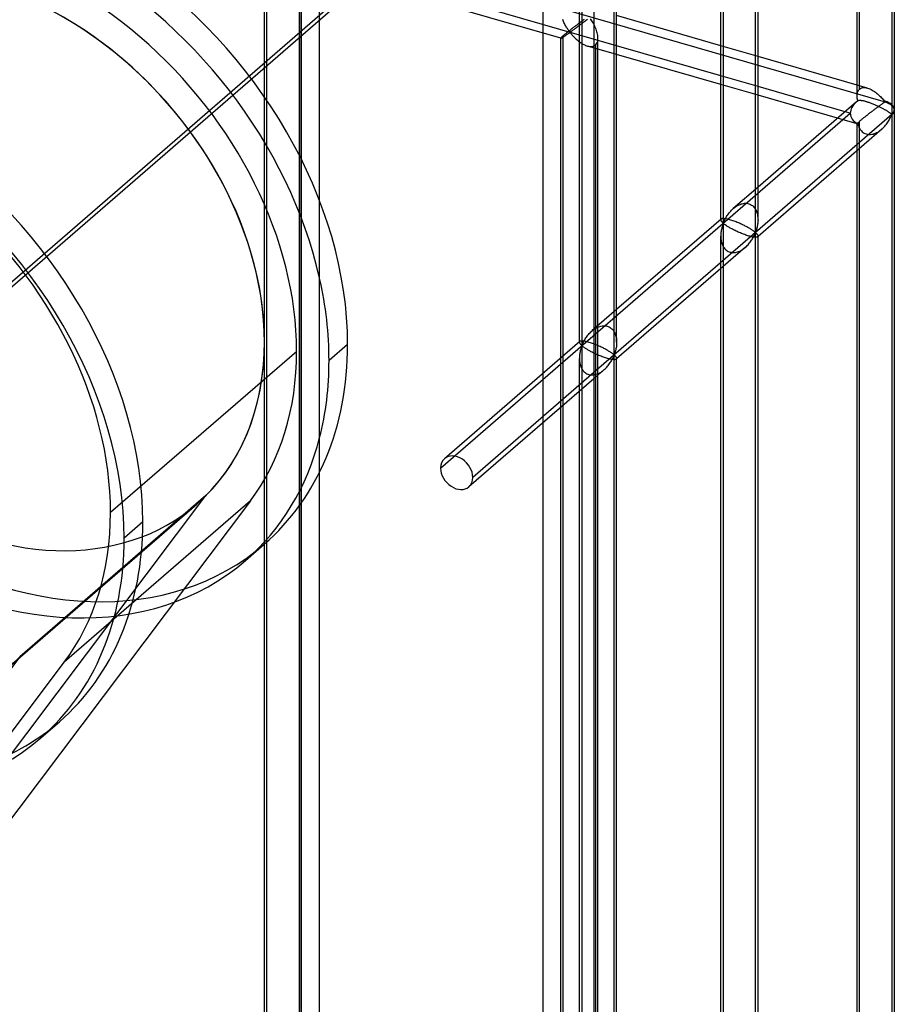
# Model space of a CAD drawing. Header units: millimetres. Extents: x -626 to 636, y -726 to 753.
# Tile 71 of 84: x 519 to 636, y 275 to 407. Entities that reach past the tile are written whole.
import ezdxf

# ---------------------------------------------------------------- set-up
doc = ezdxf.new("R2010")
doc.units = ezdxf.units.MM
doc.layers.add('MAIN-1', color=7, linetype='Continuous')
doc.layers.add('MAIN-2', color=7, linetype='Continuous')

msp = doc.modelspace()

# ---------------------------------------------------------------- linework, layer by layer
at = {"layer": 'MAIN-1'}
for p, q in [((636.15, 395.4), (636.15, 474.9)), ((635.81, 474.28), (635.81, 394.77)), ((631.15, 397.21), (631.15, 469.43)), ((617.51, 378.92), (617.51, 458.43)), ((617.85, 380.57), (617.85, 457.97)), ((612.85, 380.63), (612.85, 453.58)), ((598.54, 362.49), (598.54, 441.99)), ((598.87, 364.14), (598.87, 441.54)), ((395.8, 266.07), (595.8, 439.28)), ((595.8, 439.28), (595.8, -552.32)), ((612.85, 403.94), (598.87, 407.98)), ((612.85, 399.9), (598.87, 403.93)), ((612.85, 398.74), (598.87, 402.77)), ((631.15, 398.66), (617.85, 402.5)), ((629.53, 395.08), (617.85, 398.45)), ((628.53, 394.21), (617.85, 397.29)), ((631.15, 397.1), (631.15, 397.21)), ((631.16, 396.99), (631.15, 397.1)), ((631.17, 396.88), (631.16, 396.99)), ((631.19, 396.77), (631.17, 396.88)), ((631.21, 396.65), (631.19, 396.77)), ((631.23, 396.54), (631.21, 396.65)), ((631.26, 396.55), (631.23, 396.54)), ((631.29, 396.56), (631.26, 396.55)), ((631.32, 396.57), (631.29, 396.56)), ((631.36, 396.58), (631.32, 396.57)), ((631.4, 396.58), (631.36, 396.58)), ((631.45, 396.58), (631.4, 396.58)), ((631.5, 396.58), (631.45, 396.58)), ((631.56, 396.58), (631.5, 396.58)), ((631.62, 396.58), (631.56, 396.58)), ((631.69, 396.57), (631.62, 396.58)), ((631.76, 396.56), (631.69, 396.57)), ((631.83, 396.55), (631.76, 396.56)), ((631.91, 396.54), (631.83, 396.55)), ((631.99, 396.52), (631.91, 396.54)), ((632.08, 396.5), (631.99, 396.52)), ((632.17, 396.48), (632.08, 396.5)), ((632.26, 396.46), (632.17, 396.48)), ((631.06, 396.41), (617.85, 384.96)), ((632.35, 396.43), (632.26, 396.46)), ((632.45, 396.4), (632.35, 396.43)), ((632.55, 396.37), (632.45, 396.4)), ((632.65, 396.34), (632.55, 396.37)), ((632.76, 396.3), (632.65, 396.34)), ((632.86, 396.27), (632.76, 396.3)), ((632.97, 396.23), (632.86, 396.27)), ((633.08, 396.19), (632.97, 396.23)), ((633.19, 396.15), (633.08, 396.19)), ((633.29, 396.11), (633.19, 396.15)), ((633.4, 396.06), (633.29, 396.11)), ((633.51, 396.02), (633.4, 396.06)), ((633.62, 395.97), (633.51, 396.02)), ((633.72, 395.93), (633.62, 395.97)), ((633.82, 395.88), (633.72, 395.93)), ((633.92, 395.84), (633.82, 395.88)), ((634.02, 395.79), (633.92, 395.84)), ((634.12, 395.74), (634.02, 395.79)), ((634.21, 395.7), (634.12, 395.74)), ((634.3, 395.65), (634.21, 395.7)), ((634.39, 395.61), (634.3, 395.65)), ((634.47, 395.57), (634.39, 395.61)), ((634.56, 395.52), (634.47, 395.57)), ((634.64, 395.48), (634.56, 395.52)), ((634.72, 395.44), (634.64, 395.48)), ((634.8, 395.39), (634.72, 395.44)), ((634.87, 395.35), (634.8, 395.39)), ((634.94, 395.31), (634.87, 395.35)), ((635.01, 395.27), (634.94, 395.31)), ((635.08, 395.23), (635.01, 395.27)), ((635.15, 395.19), (635.08, 395.23)), ((635.21, 395.15), (635.15, 395.19)), ((635.27, 395.11), (635.21, 395.15)), ((636.15, 236.26), (636.15, 395.26)), ((635.81, 394.71), (595.8, 360.06)), ((635.32, 395.08), (635.27, 395.11)), ((635.37, 395.04), (635.32, 395.08)), ((635.36, 393.81), (635.45, 393.94)), ((635.43, 395.01), (635.37, 395.04)), ((635.47, 394.97), (635.43, 395.01)), ((635.45, 393.94), (635.52, 394.07)), ((635.52, 394.94), (635.47, 394.97)), ((635.56, 394.91), (635.52, 394.94)), ((635.52, 394.07), (635.59, 394.2)), ((635.6, 394.88), (635.56, 394.91)), ((635.59, 394.2), (635.65, 394.32)), ((635.64, 394.85), (635.6, 394.88)), ((635.68, 394.83), (635.64, 394.85)), ((635.65, 394.32), (635.7, 394.44)), ((635.71, 394.8), (635.68, 394.83)), ((635.7, 394.44), (635.75, 394.55)), ((635.74, 394.78), (635.71, 394.8)), ((635.77, 394.77), (635.74, 394.78)), ((635.75, 394.55), (635.81, 394.65)), ((635.81, 394.77), (635.77, 394.77)), ((635.81, 394.65), (635.81, 235.64)), ((634.47, 392.74), (617.85, 378.34)), ((634.47, 392.74), (634.61, 392.86)), ((634.61, 392.86), (634.73, 392.99)), ((634.73, 392.99), (634.86, 393.12)), ((634.86, 393.12), (634.97, 393.26)), ((634.97, 393.26), (635.08, 393.39)), ((635.08, 393.39), (635.18, 393.53)), ((635.18, 393.53), (635.28, 393.67)), ((635.28, 393.67), (635.36, 393.81)), ((631.15, 238.08), (631.15, 389.86)), ((612.89, 380.67), (598.87, 368.52)), ((612.92, 380.68), (612.89, 380.67)), ((612.95, 380.7), (612.92, 380.68)), ((612.99, 380.71), (612.95, 380.7)), ((613.03, 380.73), (612.99, 380.71)), ((613.09, 380.73), (613.03, 380.73)), ((613.15, 380.74), (613.09, 380.73)), ((613.22, 380.74), (613.15, 380.74)), ((613.3, 380.73), (613.22, 380.74)), ((613.39, 380.72), (613.3, 380.73)), ((613.49, 380.71), (613.39, 380.72)), ((613.59, 380.69), (613.49, 380.71)), ((613.7, 380.67), (613.59, 380.69)), ((613.82, 380.64), (613.7, 380.67)), ((613.95, 380.61), (613.82, 380.64)), ((614.08, 380.58), (613.95, 380.61)), ((614.21, 380.54), (614.08, 380.58)), ((614.35, 380.49), (614.21, 380.54)), ((614.49, 380.45), (614.35, 380.49)), ((614.63, 380.39), (614.49, 380.45)), ((614.78, 380.34), (614.63, 380.39)), ((614.93, 380.29), (614.78, 380.34)), ((615.07, 380.23), (614.93, 380.29)), ((615.22, 380.17), (615.07, 380.23)), ((615.36, 380.11), (615.22, 380.17)), ((615.5, 380.04), (615.36, 380.11)), ((615.64, 379.98), (615.5, 380.04)), ((615.77, 379.92), (615.64, 379.98)), ((615.9, 379.86), (615.77, 379.92)), ((616.02, 379.8), (615.9, 379.86)), ((616.14, 379.74), (616.02, 379.8)), ((616.25, 379.68), (616.14, 379.74)), ((616.36, 379.62), (616.25, 379.68)), ((616.47, 379.56), (616.36, 379.62)), ((616.57, 379.5), (616.47, 379.56)), ((616.67, 379.44), (616.57, 379.5)), ((616.76, 379.39), (616.67, 379.44)), ((616.85, 379.34), (616.76, 379.39)), ((616.93, 379.28), (616.85, 379.34)), ((617.01, 379.24), (616.93, 379.28)), ((617.66, 379.32), (617.63, 379.21)), ((617.7, 379.44), (617.66, 379.32)), ((617.73, 379.57), (617.7, 379.44)), ((617.75, 379.7), (617.73, 379.57)), ((617.78, 379.83), (617.75, 379.7)), ((617.8, 379.97), (617.78, 379.83)), ((617.82, 380.11), (617.8, 379.97)), ((617.83, 380.25), (617.82, 380.11)), ((617.84, 380.4), (617.83, 380.25)), ((617.85, 380.54), (617.84, 380.4)), ((617.08, 379.19), (617.01, 379.24)), ((617.06, 377.95), (617.13, 378.07)), ((617.15, 379.14), (617.08, 379.19)), ((617.13, 378.07), (617.2, 378.19)), ((617.21, 379.1), (617.15, 379.14)), ((617.2, 378.19), (617.26, 378.3)), ((617.27, 379.06), (617.21, 379.1)), ((617.26, 378.3), (617.32, 378.41)), ((617.33, 379.02), (617.27, 379.06)), ((617.32, 378.41), (617.37, 378.52)), ((617.37, 378.98), (617.33, 379.02)), ((617.42, 378.95), (617.37, 378.98)), ((617.37, 378.52), (617.42, 378.62)), ((617.46, 378.92), (617.42, 378.95)), ((617.42, 378.62), (617.46, 378.71)), ((617.51, 378.92), (617.46, 378.92)), ((617.46, 378.71), (617.51, 378.8)), ((617.56, 379.01), (617.51, 378.92)), ((617.51, 378.8), (617.56, 378.8)), ((617.51, 219.79), (617.51, 378.8)), ((617.6, 379.11), (617.56, 379.01)), ((617.56, 378.8), (617.6, 378.77)), ((617.63, 379.21), (617.6, 379.11)), ((617.6, 378.77), (617.63, 378.74)), ((617.63, 378.74), (617.66, 378.71)), ((617.66, 378.71), (617.7, 378.68)), ((617.7, 378.68), (617.73, 378.64)), ((617.73, 378.64), (617.75, 378.61)), ((617.75, 378.61), (617.78, 378.57)), ((617.78, 378.57), (617.8, 378.54)), ((617.8, 378.54), (617.82, 378.5)), ((617.82, 378.5), (617.83, 378.47)), ((617.83, 378.47), (617.84, 378.44)), ((617.84, 378.44), (617.85, 378.41)), ((617.85, 221.44), (617.85, 378.4)), ((616.17, 376.89), (598.87, 361.91)), ((616.18, 376.9), (616.29, 377)), ((616.29, 377), (616.41, 377.12)), ((616.41, 377.12), (616.52, 377.23)), ((616.52, 377.23), (616.62, 377.35)), ((616.62, 377.35), (616.72, 377.47)), ((616.72, 377.47), (616.81, 377.59)), ((616.81, 377.59), (616.9, 377.71)), ((616.9, 377.71), (616.98, 377.83)), ((616.98, 377.83), (617.06, 377.95)), ((612.85, 221.5), (612.85, 374.01)), ((595.95, 363.85), (595.8, 363.91)), ((596.09, 363.8), (595.95, 363.85)), ((596.24, 363.74), (596.09, 363.8)), ((596.38, 363.67), (596.24, 363.74)), ((596.52, 363.61), (596.38, 363.67)), ((596.66, 363.55), (596.52, 363.61)), ((596.79, 363.49), (596.66, 363.55)), ((596.92, 363.43), (596.79, 363.49)), ((598.83, 363.53), (598.8, 363.4)), ((598.84, 363.67), (598.83, 363.53)), ((598.86, 363.82), (598.84, 363.67)), ((598.87, 363.96), (598.86, 363.82)), ((598.87, 364.11), (598.87, 363.96)), ((597.04, 363.37), (596.92, 363.43)), ((597.16, 363.31), (597.04, 363.37)), ((597.28, 363.25), (597.16, 363.31)), ((597.39, 363.19), (597.28, 363.25)), ((597.49, 363.13), (597.39, 363.19)), ((597.6, 363.07), (597.49, 363.13)), ((597.69, 363.01), (597.6, 363.07)), ((597.79, 362.96), (597.69, 363.01)), ((597.87, 362.9), (597.79, 362.96)), ((597.96, 362.85), (597.87, 362.9)), ((598.03, 362.8), (597.96, 362.85)), ((598.11, 362.75), (598.03, 362.8)), ((598.18, 362.71), (598.11, 362.75)), ((598.24, 362.66), (598.18, 362.71)), ((598.3, 362.62), (598.24, 362.66)), ((598.35, 362.58), (598.3, 362.62)), ((598.4, 362.55), (598.35, 362.58)), ((598.39, 362.09), (598.44, 362.19)), ((598.44, 362.52), (598.4, 362.55)), ((598.49, 362.49), (598.44, 362.52)), ((598.44, 362.19), (598.48, 362.28)), ((598.48, 362.28), (598.54, 362.37)), ((598.54, 362.49), (598.49, 362.49)), ((598.58, 362.58), (598.54, 362.49)), ((598.54, 362.37), (598.58, 362.37)), ((598.54, 203.36), (598.54, 362.37)), ((598.62, 362.68), (598.58, 362.58)), ((598.58, 362.37), (598.62, 362.34)), ((598.65, 362.78), (598.62, 362.68)), ((598.62, 362.34), (598.65, 362.31)), ((598.69, 362.89), (598.65, 362.78)), ((598.65, 362.31), (598.69, 362.28)), ((598.72, 363.01), (598.69, 362.89)), ((598.69, 362.28), (598.72, 362.24)), ((598.75, 363.13), (598.72, 363.01)), ((598.72, 362.24), (598.75, 362.21)), ((598.78, 363.26), (598.75, 363.13)), ((598.75, 362.21), (598.78, 362.17)), ((598.8, 363.4), (598.78, 363.26)), ((598.78, 362.17), (598.8, 362.14)), ((598.8, 362.14), (598.83, 362.1)), ((598.83, 362.1), (598.84, 362.07)), ((597.43, 360.68), (597.54, 360.8)), ((597.54, 360.8), (597.65, 360.92)), ((597.65, 360.92), (597.74, 361.04)), ((597.74, 361.04), (597.84, 361.16)), ((597.84, 361.16), (597.93, 361.28)), ((597.93, 361.28), (598.01, 361.4)), ((598.01, 361.4), (598.08, 361.52)), ((598.08, 361.52), (598.16, 361.64)), ((598.16, 361.64), (598.22, 361.76)), ((598.22, 361.76), (598.29, 361.87)), ((598.29, 361.87), (598.34, 361.98)), ((598.34, 361.98), (598.39, 362.09)), ((598.84, 362.07), (598.86, 362.04)), ((598.86, 362.04), (598.87, 362.01)), ((598.87, 362.01), (598.87, 361.97)), ((598.87, 205), (598.87, 361.97)), ((597.19, 360.46), (595.8, 359.25)), ((597.2, 360.47), (597.32, 360.57)), ((597.32, 360.57), (597.43, 360.68))]:
    msp.add_line(p, q, dxfattribs=at)
for start, end in [(359.9973, 1.6212), (358.1267, 359.9973)]:
    msp.add_arc((633.65, 395.33), 2.5, start, end, dxfattribs=at)
for centre, major_axis, ratio, start_param, end_param in [((633.65, 395.33), (-3.38, -0.74), 0.615841, -0.920333, -0.848876), ((633.65, 395.4), (-2.5, 0), 0.5, 2.617994, 3.141499), ((633.65, 395.33), (2.5, 0), 0.5, -0.523599, -0.000094), ((633.65, 395.27), (2.5, 0), 0.5, -0.523599, -0.017746), ((633.65, 395.33), (1.64, -1.89), 0.75, 0.713724, 0.74201), ((633.65, 395.33), (1.64, -1.89), 0.75, 0.685439, 0.713724)]:
    msp.add_ellipse(centre, major_axis=major_axis, ratio=ratio, start_param=start_param, end_param=end_param, dxfattribs=at)
at = {"layer": 'MAIN-2'}
for p, q in [((-319.9, 672.04), (634.9, 396.42)), ((598.87, 403.93), (-320.23, 669.25)), ((631.48, 398.12), (631.48, 475.53)), ((613.18, 457.51), (613.18, 380.17)), ((593.87, 364.14), (593.87, 440.75)), ((594.21, 441.08), (594.21, 363.74)), ((393.97, 265.16), (588.97, 434.03)), ((588.97, 434.03), (588.97, -548.91)), ((551.58, 261.05), (551.58, 416.43)), ((551.92, 261.96), (551.92, 416.76)), ((556.58, 261.05), (556.58, 416.43)), ((591.37, 404.94), (555.19, 415.38)), ((556.24, 415.51), (556.24, 260.71)), ((558.99, 372.73), (558.99, 413.1)), ((556.49, 410.93), (556.49, -507.06)), ((591.68, 407.31), (591.63, 407.45)), ((591.74, 407.18), (591.68, 407.31)), ((591.8, 407.05), (591.74, 407.18)), ((591.86, 406.92), (591.8, 407.05)), ((594, 407.08), (593.92, 407.03)), ((594.07, 407.14), (594, 407.08)), ((594.15, 407.2), (594.07, 407.14)), ((594.22, 407.25), (594.15, 407.2)), ((594.29, 407.3), (594.22, 407.25)), ((594.36, 407.35), (594.29, 407.3)), ((594.47, 407.11), (594.35, 407.02)), ((594.43, 407.4), (594.36, 407.35)), ((594.5, 407.45), (594.43, 407.4)), ((594.59, 407.2), (594.47, 407.11)), ((594.71, 407.3), (594.59, 407.2)), ((594.83, 407.39), (594.71, 407.3)), ((594.96, 407.49), (594.83, 407.39)), ((595.46, 407.41), (595.38, 407.53)), ((595.55, 407.28), (595.46, 407.41)), ((595.63, 407.14), (595.55, 407.28)), ((595.72, 406.99), (595.63, 407.14)), ((591.93, 406.8), (591.86, 406.92)), ((592, 406.67), (591.93, 406.8)), ((592.06, 406.56), (592, 406.67)), ((592.13, 406.44), (592.06, 406.56)), ((592.2, 406.33), (592.13, 406.44)), ((592.24, 405.73), (592.16, 405.66)), ((592.27, 406.23), (592.2, 406.33)), ((592.32, 405.79), (592.24, 405.73)), ((592.33, 406.13), (592.27, 406.23)), ((592.4, 405.86), (592.32, 405.79)), ((592.4, 406.04), (592.33, 406.13)), ((592.46, 405.95), (592.4, 406.04)), ((592.49, 405.92), (592.4, 405.86)), ((592.53, 405.87), (592.46, 405.95)), ((592.57, 405.99), (592.49, 405.92)), ((592.61, 405.8), (592.53, 405.87)), ((592.66, 406.06), (592.57, 405.99)), ((592.69, 405.81), (592.61, 405.8)), ((592.74, 406.13), (592.66, 406.06)), ((592.76, 405.85), (592.69, 405.81)), ((592.83, 406.2), (592.74, 406.13)), ((592.83, 405.9), (592.76, 405.85)), ((592.92, 406.26), (592.83, 406.2)), ((592.91, 405.95), (592.83, 405.9)), ((592.99, 406.01), (592.91, 405.95)), ((593.01, 406.33), (592.92, 406.26)), ((593.07, 406.07), (592.99, 406.01)), ((593.09, 406.4), (593.01, 406.33)), ((593.16, 406.13), (593.07, 406.07)), ((593.18, 406.46), (593.09, 406.4)), ((593.25, 406.2), (593.16, 406.13)), ((593.26, 406.53), (593.18, 406.46)), ((593.35, 406.27), (593.25, 406.2)), ((593.35, 406.59), (593.26, 406.53)), ((593.43, 406.66), (593.35, 406.59)), ((593.45, 406.34), (593.35, 406.27)), ((593.51, 406.72), (593.43, 406.66)), ((593.55, 406.42), (593.45, 406.34)), ((593.6, 406.78), (593.51, 406.72)), ((593.66, 406.5), (593.55, 406.42)), ((593.68, 406.84), (593.6, 406.78)), ((593.77, 406.58), (593.66, 406.5)), ((593.76, 406.91), (593.68, 406.84)), ((593.84, 406.97), (593.76, 406.91)), ((593.88, 406.66), (593.77, 406.58)), ((593.92, 407.03), (593.84, 406.97)), ((593.99, 406.75), (593.88, 406.66)), ((594.11, 406.84), (593.99, 406.75)), ((594.23, 406.93), (594.11, 406.84)), ((594.35, 407.02), (594.23, 406.93)), ((595.8, 406.83), (595.72, 406.99)), ((595.88, 406.67), (595.8, 406.83)), ((595.96, 406.51), (595.88, 406.67)), ((596.04, 406.34), (595.96, 406.51)), ((596.1, 406.17), (596.04, 406.34)), ((596.17, 406), (596.1, 406.17)), ((596.22, 405.82), (596.17, 406)), ((596.27, 405.65), (596.22, 405.82)), ((591.37, 404.96), (591.36, 404.94)), ((591.36, 404.94), (591.36, 404.94)), ((591.36, 404.94), (591.37, 404.94)), ((591.36, 249.56), (591.36, 404.94)), ((591.38, 404.98), (591.37, 404.96)), ((591.37, 404.94), (591.37, 404.94)), ((591.37, 404.94), (591.37, 404.94)), ((591.37, 404.94), (591.37, 404.94)), ((591.37, 404.94), (591.37, 404.94)), ((591.37, 404.94), (591.38, 404.94)), ((591.41, 405.01), (591.38, 404.98)), ((591.38, 404.94), (591.4, 404.94)), ((591.4, 404.94), (591.43, 404.95)), ((591.44, 405.05), (591.41, 405.01)), ((591.43, 404.95), (591.46, 404.97)), ((591.49, 405.09), (591.44, 405.05)), ((591.46, 404.97), (591.5, 404.99)), ((591.55, 405.15), (591.49, 405.09)), ((591.5, 404.99), (591.54, 405.01)), ((591.54, 405.01), (591.58, 405.04)), ((591.62, 405.21), (591.55, 405.15)), ((591.58, 405.04), (591.64, 405.07)), ((591.7, 405.28), (591.62, 405.21)), ((591.64, 405.07), (591.69, 405.1)), ((591.69, 405.1), (591.75, 405.14)), ((591.75, 405.33), (591.7, 405.28)), ((591.7, 250.48), (591.7, 405.28)), ((591.81, 405.38), (591.75, 405.33)), ((591.75, 405.14), (591.81, 405.18)), ((591.88, 405.43), (591.81, 405.38)), ((591.81, 405.18), (591.87, 405.22)), ((591.87, 405.22), (591.94, 405.26)), ((591.94, 405.48), (591.88, 405.43)), ((592.01, 405.54), (591.94, 405.48)), ((591.94, 405.26), (592, 405.31)), ((592, 405.31), (592.07, 405.35)), ((592.09, 405.6), (592.01, 405.54)), ((592.07, 405.35), (592.14, 405.4)), ((592.16, 405.66), (592.09, 405.6)), ((592.14, 405.4), (592.2, 405.45)), ((592.2, 405.45), (592.27, 405.49)), ((592.27, 405.49), (592.34, 405.54)), ((592.34, 405.54), (592.4, 405.58)), ((592.4, 405.58), (592.47, 405.62)), ((592.47, 405.62), (592.53, 405.66)), ((592.53, 405.66), (592.61, 405.68)), ((592.61, 405.68), (592.7, 405.61)), ((592.7, 405.61), (592.77, 405.53)), ((592.77, 405.53), (592.84, 405.45)), ((592.84, 405.45), (592.91, 405.37)), ((592.91, 405.37), (592.99, 405.28)), ((592.99, 405.28), (593.07, 405.19)), ((593.07, 405.19), (593.16, 405.1)), ((593.16, 405.1), (593.26, 405.01)), ((593.26, 405.01), (593.35, 404.92)), ((593.35, 404.92), (593.45, 404.83)), ((593.45, 404.83), (593.55, 404.73)), ((593.55, 404.73), (593.66, 404.64)), ((593.66, 404.64), (593.77, 404.56)), ((593.77, 404.56), (593.88, 404.47)), ((593.88, 404.47), (594, 404.39)), ((596.22, 404.27), (596.28, 404.42)), ((596.31, 405.48), (596.27, 405.65)), ((596.28, 404.42), (596.33, 404.58)), ((596.34, 405.3), (596.31, 405.48)), ((596.33, 404.58), (596.35, 404.76)), ((596.36, 405.13), (596.34, 405.3)), ((596.35, 404.76), (596.36, 404.96)), ((596.36, 404.96), (596.36, 405.13)), ((596.36, 249.56), (596.36, 404.94)), ((594, 404.39), (594.11, 404.31)), ((594.11, 404.31), (594.23, 404.23)), ((594.23, 404.23), (594.35, 404.16)), ((594.35, 404.16), (594.47, 404.1)), ((594.47, 404.1), (594.59, 404.04)), ((594.59, 404.04), (594.71, 403.99)), ((594.71, 403.99), (594.84, 403.94)), ((594.84, 403.94), (594.96, 403.9)), ((594.96, 403.9), (595.1, 403.86)), ((598.87, 402.77), (594.97, 403.9)), ((595.1, 403.86), (595.24, 403.84)), ((595.24, 403.84), (595.37, 403.83)), ((595.37, 403.83), (595.5, 403.83)), ((595.5, 403.83), (595.62, 403.84)), ((595.62, 403.84), (595.73, 403.87)), ((595.73, 403.87), (595.84, 403.91)), ((595.84, 403.91), (595.94, 403.96)), ((595.94, 403.96), (596.03, 404.03)), ((596.03, 404.03), (596.13, 404.14)), ((596.03, 404.03), (596.03, 249.23)), ((596.13, 404.14), (596.22, 404.27)), ((617.85, 402.5), (612.85, 403.94)), ((617.85, 398.45), (612.85, 399.9)), ((617.85, 397.29), (612.85, 398.74)), ((632.54, 398.26), (631.15, 398.66)), ((631.25, 397.78), (631.28, 397.86)), ((631.28, 397.86), (631.32, 397.94)), ((631.32, 397.94), (631.37, 398.01)), ((631.37, 398.01), (631.42, 398.07)), ((631.42, 398.07), (631.48, 398.12)), ((631.48, 398.12), (631.6, 398.21)), ((631.6, 398.21), (631.73, 398.27)), ((631.73, 398.27), (631.88, 398.31)), ((631.88, 398.31), (632.03, 398.33)), ((632.03, 398.33), (632.2, 398.32)), ((632.2, 398.32), (632.37, 398.3)), ((632.37, 398.3), (632.55, 398.25)), ((632.55, 398.25), (632.71, 398.2)), ((632.71, 398.2), (632.86, 398.14)), ((632.86, 398.14), (633.02, 398.06)), ((633.02, 398.06), (633.17, 397.98)), ((633.17, 397.98), (633.32, 397.89)), ((633.32, 397.89), (633.47, 397.79)), ((633.47, 397.79), (633.62, 397.69)), ((631.15, 397.31), (631.16, 397.41)), ((631.15, 397.21), (631.15, 397.31)), ((631.16, 397.41), (631.17, 397.51)), ((631.17, 397.51), (631.19, 397.61)), ((631.19, 397.61), (631.22, 397.7)), ((631.22, 397.7), (631.25, 397.78)), ((633.62, 397.69), (633.76, 397.58)), ((633.76, 397.58), (633.9, 397.46)), ((633.9, 397.46), (634.04, 397.35)), ((634.04, 397.35), (634.16, 397.23)), ((634.16, 397.23), (634.29, 397.11)), ((634.29, 397.11), (634.4, 396.99)), ((634.4, 396.99), (634.51, 396.88)), ((634.51, 396.88), (634.61, 396.77)), ((634.61, 396.77), (634.7, 396.66)), ((634.7, 396.66), (634.79, 396.56)), ((634.79, 396.56), (634.9, 396.48)), ((633.21, 395.17), (633.13, 395.11)), ((633.3, 395.24), (633.21, 395.17)), ((633.38, 395.3), (633.3, 395.24)), ((633.46, 395.36), (633.38, 395.3)), ((633.54, 395.42), (633.46, 395.36)), ((633.62, 395.48), (633.54, 395.42)), ((633.7, 395.54), (633.62, 395.48)), ((633.78, 395.6), (633.7, 395.54)), ((633.86, 395.66), (633.78, 395.6)), ((633.93, 395.71), (633.86, 395.66)), ((634.01, 395.77), (633.93, 395.71)), ((634.08, 395.82), (634.01, 395.77)), ((634.15, 395.87), (634.08, 395.82)), ((634.21, 395.92), (634.15, 395.87)), ((634.28, 395.97), (634.21, 395.92)), ((634.35, 396.02), (634.28, 395.97)), ((634.41, 396.06), (634.35, 396.02)), ((634.47, 396.1), (634.41, 396.06)), ((634.53, 396.15), (634.47, 396.1)), ((634.58, 396.19), (634.53, 396.15)), ((634.64, 396.22), (634.58, 396.19)), ((634.69, 396.26), (634.64, 396.22)), ((634.74, 396.29), (634.69, 396.26)), ((634.78, 396.32), (634.74, 396.29)), ((634.83, 396.35), (634.78, 396.32)), ((634.9, 396.36), (634.83, 396.35)), ((575.23, 347.25), (630.23, 394.88)), ((631.15, 393.45), (628.53, 394.21)), ((630.23, 394.88), (629.53, 395.08)), ((631.54, 393.84), (631.48, 393.79)), ((631.6, 393.89), (631.54, 393.84)), ((631.66, 393.94), (631.6, 393.89)), ((631.73, 394), (631.66, 393.94)), ((631.8, 394.06), (631.73, 394)), ((631.87, 394.12), (631.8, 394.06)), ((631.94, 394.18), (631.87, 394.12)), ((632.02, 394.24), (631.94, 394.18)), ((632.1, 394.31), (632.02, 394.24)), ((632.19, 394.37), (632.1, 394.31)), ((632.27, 394.44), (632.19, 394.37)), ((632.35, 394.51), (632.27, 394.44)), ((632.44, 394.58), (632.35, 394.51)), ((632.53, 394.64), (632.44, 394.58)), ((632.61, 394.71), (632.53, 394.64)), ((632.7, 394.78), (632.61, 394.71)), ((632.79, 394.85), (632.7, 394.78)), ((632.88, 394.91), (632.79, 394.85)), ((632.96, 394.98), (632.88, 394.91)), ((633.04, 395.04), (632.96, 394.98)), ((633.13, 395.11), (633.04, 395.04)), ((631.16, 393.48), (631.15, 393.47)), ((631.15, 393.47), (631.15, 393.46)), ((631.15, 393.46), (631.15, 393.46)), ((631.15, 393.46), (631.15, 393.46)), ((631.15, 393.46), (631.15, 393.45)), ((631.15, 389.86), (631.15, 393.46)), ((631.15, 393.45), (631.15, 393.45)), ((631.15, 393.45), (631.15, 393.45)), ((631.15, 393.45), (631.15, 393.45)), ((631.15, 393.45), (631.16, 393.45)), ((631.17, 393.5), (631.16, 393.48)), ((631.16, 393.45), (631.17, 393.45)), ((631.19, 393.52), (631.17, 393.5)), ((631.17, 393.45), (631.18, 393.46)), ((631.18, 393.46), (631.2, 393.46)), ((631.22, 393.55), (631.19, 393.52)), ((631.2, 393.46), (631.21, 393.47)), ((631.21, 393.47), (631.23, 393.48)), ((631.25, 393.58), (631.22, 393.55)), ((631.23, 393.48), (631.27, 393.33)), ((631.28, 393.61), (631.25, 393.58)), ((631.27, 393.33), (631.32, 393.18)), ((631.32, 393.65), (631.28, 393.61)), ((631.37, 393.7), (631.32, 393.65)), ((631.32, 393.18), (631.38, 393.03)), ((631.42, 393.74), (631.37, 393.7)), ((631.38, 393.03), (631.45, 392.89)), ((631.48, 393.79), (631.42, 393.74)), ((631.45, 392.89), (631.53, 392.75)), ((631.48, 238.99), (631.48, 393.79)), ((631.53, 392.75), (631.62, 392.63)), ((631.62, 392.63), (631.72, 392.51)), ((631.72, 392.51), (631.83, 392.4)), ((634.07, 392.44), (634.21, 392.53)), ((634.21, 392.53), (634.34, 392.64)), ((634.34, 392.64), (634.47, 392.74)), ((631.83, 392.4), (631.95, 392.31)), ((631.95, 392.31), (632.08, 392.22)), ((632.08, 392.22), (632.21, 392.16)), ((632.21, 392.16), (632.35, 392.1)), ((632.35, 392.1), (632.5, 392.06)), ((632.5, 392.06), (632.65, 392.04)), ((632.65, 392.04), (632.81, 392.03)), ((632.81, 392.03), (632.97, 392.03)), ((632.97, 392.03), (633.13, 392.05)), ((633.13, 392.05), (633.29, 392.09)), ((633.29, 392.09), (633.45, 392.14)), ((633.45, 392.14), (633.61, 392.2)), ((633.61, 392.2), (633.77, 392.27)), ((633.77, 392.27), (633.92, 392.35)), ((633.92, 392.35), (634.07, 392.44)), ((617.85, 384.96), (614.53, 382.08)), ((614.29, 381.86), (614.4, 381.97)), ((614.4, 381.97), (614.52, 382.07)), ((614.52, 382.07), (614.63, 382.17)), ((614.63, 382.17), (614.76, 382.27)), ((614.76, 382.27), (614.88, 382.36)), ((614.88, 382.36), (615.02, 382.44)), ((615.02, 382.44), (615.15, 382.52)), ((615.15, 382.52), (615.3, 382.59)), ((615.3, 382.59), (615.44, 382.65)), ((615.44, 382.65), (615.59, 382.7)), ((615.59, 382.7), (615.74, 382.74)), ((615.74, 382.74), (615.88, 382.77)), ((615.88, 382.77), (616.03, 382.79)), ((616.03, 382.79), (616.18, 382.79)), ((616.18, 382.79), (616.32, 382.79)), ((616.32, 382.79), (616.46, 382.77)), ((616.46, 382.77), (616.6, 382.73)), ((616.6, 382.73), (616.73, 382.69)), ((616.73, 382.69), (616.86, 382.63)), ((616.86, 382.63), (616.98, 382.56)), ((616.98, 382.56), (617.09, 382.48)), ((617.09, 382.48), (617.2, 382.39)), ((617.2, 382.39), (617.29, 382.29)), ((617.29, 382.29), (617.38, 382.18)), ((617.38, 382.18), (617.47, 382.06)), ((617.47, 382.06), (617.54, 381.94)), ((617.54, 381.94), (617.6, 381.81)), ((612.86, 380.62), (612.85, 380.6)), ((612.87, 380.64), (612.86, 380.62)), ((612.88, 380.65), (612.87, 380.64)), ((612.89, 380.67), (612.88, 380.65)), ((613.38, 380.56), (613.43, 380.67)), ((613.43, 380.67), (613.49, 380.78)), ((613.49, 380.78), (613.56, 380.9)), ((613.56, 380.9), (613.63, 381.02)), ((613.63, 381.02), (613.71, 381.14)), ((613.71, 381.14), (613.79, 381.26)), ((613.79, 381.26), (613.88, 381.38)), ((613.88, 381.38), (613.97, 381.5)), ((613.97, 381.5), (614.07, 381.62)), ((614.07, 381.62), (614.18, 381.74)), ((614.18, 381.74), (614.29, 381.86)), ((617.6, 381.81), (617.66, 381.67)), ((617.66, 381.67), (617.71, 381.54)), ((617.71, 381.54), (617.75, 381.4)), ((617.75, 381.4), (617.78, 381.26)), ((617.78, 381.26), (617.8, 381.12)), ((617.8, 381.12), (617.82, 380.98)), ((617.82, 380.98), (617.84, 380.83)), ((617.84, 380.83), (617.84, 380.69)), ((617.84, 380.69), (617.85, 380.54)), ((612.85, 380.6), (612.85, 380.58)), ((612.85, 380.58), (612.85, 380.56)), ((612.85, 380.56), (612.85, 380.53)), ((612.85, 380.53), (612.86, 380.5)), ((612.86, 380.5), (612.87, 380.47)), ((612.87, 380.47), (612.89, 380.43)), ((612.89, 380.43), (612.91, 380.4)), ((612.91, 380.4), (612.94, 380.36)), ((612.94, 380.36), (612.97, 380.33)), ((612.97, 379.41), (612.94, 379.28)), ((612.97, 380.33), (613, 380.29)), ((613, 379.53), (612.97, 379.41)), ((613, 380.29), (613.03, 380.26)), ((613.03, 379.65), (613, 379.53)), ((613.03, 380.26), (613.06, 380.23)), ((613.06, 379.76), (613.03, 379.65)), ((613.06, 380.23), (613.1, 380.2)), ((613.1, 379.86), (613.06, 379.76)), ((613.1, 380.2), (613.13, 380.17)), ((613.13, 379.96), (613.1, 379.86)), ((613.13, 380.17), (613.18, 380.17)), ((613.18, 380.05), (613.13, 379.96)), ((613.18, 380.17), (613.23, 380.26)), ((613.18, 380.05), (613.18, 221.04)), ((613.23, 380.05), (613.18, 380.05)), ((613.23, 380.26), (613.28, 380.35)), ((613.27, 380.02), (613.23, 380.05)), ((613.32, 379.99), (613.27, 380.02)), ((613.28, 380.35), (613.32, 380.45)), ((613.32, 380.45), (613.38, 380.56)), ((613.37, 379.96), (613.32, 379.99)), ((613.42, 379.92), (613.37, 379.96)), ((613.48, 379.88), (613.42, 379.92)), ((613.54, 379.83), (613.48, 379.88)), ((613.61, 379.79), (613.54, 379.83)), ((613.68, 379.74), (613.61, 379.79)), ((613.76, 379.69), (613.68, 379.74)), ((613.84, 379.64), (613.76, 379.69)), ((613.93, 379.58), (613.84, 379.64)), ((614.02, 379.53), (613.93, 379.58)), ((614.12, 379.47), (614.02, 379.53)), ((614.22, 379.41), (614.12, 379.47)), ((614.33, 379.35), (614.22, 379.41)), ((614.44, 379.3), (614.33, 379.35)), ((614.55, 379.24), (614.44, 379.3)), ((612.86, 378.72), (612.85, 378.58)), ((612.85, 378.58), (612.85, 378.43)), ((612.85, 378.43), (612.85, 378.28)), ((612.85, 374.01), (612.85, 378.4)), ((612.85, 378.28), (612.86, 378.14)), ((612.87, 378.87), (612.86, 378.72)), ((612.86, 378.14), (612.87, 378)), ((612.89, 379.01), (612.87, 378.87)), ((612.87, 378), (612.89, 377.85)), ((612.91, 379.14), (612.89, 379.01)), ((612.94, 379.28), (612.91, 379.14)), ((614.67, 379.18), (614.55, 379.24)), ((614.79, 379.12), (614.67, 379.18)), ((614.92, 379.05), (614.79, 379.12)), ((615.05, 378.99), (614.92, 379.05)), ((615.19, 378.93), (615.05, 378.99)), ((615.33, 378.87), (615.19, 378.93)), ((615.48, 378.81), (615.33, 378.87)), ((615.62, 378.75), (615.48, 378.81)), ((615.77, 378.69), (615.62, 378.75)), ((615.91, 378.63), (615.77, 378.69)), ((616.06, 378.58), (615.91, 378.63)), ((616.2, 378.53), (616.06, 378.58)), ((616.35, 378.48), (616.2, 378.53)), ((616.48, 378.44), (616.35, 378.48)), ((616.62, 378.4), (616.48, 378.44)), ((616.75, 378.36), (616.62, 378.4)), ((616.87, 378.33), (616.75, 378.36)), ((616.99, 378.3), (616.87, 378.33)), ((617.1, 378.28), (616.99, 378.3)), ((617.2, 378.26), (617.1, 378.28)), ((617.3, 378.25), (617.2, 378.26)), ((617.39, 378.24), (617.3, 378.25)), ((617.47, 378.24), (617.39, 378.24)), ((617.54, 378.24), (617.47, 378.24)), ((617.6, 378.24), (617.54, 378.24)), ((617.66, 378.25), (617.6, 378.24)), ((617.71, 378.26), (617.66, 378.25)), ((617.75, 378.27), (617.71, 378.26)), ((617.78, 378.29), (617.75, 378.27)), ((617.8, 378.31), (617.78, 378.29)), ((617.85, 378.34), (617.8, 378.3)), ((617.82, 378.32), (617.8, 378.31)), ((617.83, 378.34), (617.82, 378.32)), ((617.84, 378.35), (617.83, 378.34)), ((617.85, 378.41), (617.84, 378.39)), ((617.84, 378.39), (617.84, 378.37)), ((617.84, 378.37), (617.84, 378.35)), ((612.89, 377.85), (612.91, 377.71)), ((612.91, 377.71), (612.95, 377.57)), ((612.95, 377.57), (612.99, 377.44)), ((612.99, 377.44), (613.03, 377.3)), ((613.03, 377.3), (613.09, 377.17)), ((613.09, 377.17), (613.15, 377.04)), ((613.15, 377.04), (613.23, 376.91)), ((613.23, 376.91), (613.31, 376.79)), ((613.31, 376.79), (613.4, 376.68)), ((613.4, 376.68), (613.5, 376.58)), ((615.81, 376.62), (615.94, 376.71)), ((615.94, 376.71), (616.06, 376.8)), ((616.06, 376.8), (616.18, 376.9)), ((613.5, 376.58), (613.6, 376.49)), ((613.6, 376.49), (613.72, 376.41)), ((613.72, 376.41), (613.84, 376.34)), ((613.84, 376.34), (613.96, 376.28)), ((613.96, 376.28), (614.09, 376.24)), ((614.09, 376.24), (614.23, 376.21)), ((614.23, 376.21), (614.37, 376.19)), ((614.37, 376.19), (614.51, 376.18)), ((614.51, 376.18), (614.66, 376.18)), ((614.66, 376.18), (614.81, 376.2)), ((614.81, 376.2), (614.96, 376.23)), ((614.96, 376.23), (615.11, 376.27)), ((615.11, 376.27), (615.25, 376.32)), ((615.25, 376.32), (615.4, 376.38)), ((615.4, 376.38), (615.54, 376.45)), ((615.54, 376.45), (615.68, 376.53)), ((615.68, 376.53), (615.81, 376.62)), ((558.99, 351.34), (558.99, 372.73)), ((598.87, 368.52), (595.55, 365.65)), ((596.04, 366.01), (596.18, 366.09)), ((596.18, 366.09), (596.32, 366.16)), ((596.32, 366.16), (596.47, 366.22)), ((596.47, 366.22), (596.61, 366.27)), ((596.61, 366.27), (596.76, 366.31)), ((596.76, 366.31), (596.91, 366.34)), ((596.91, 366.34), (597.06, 366.35)), ((597.06, 366.35), (597.2, 366.36)), ((597.2, 366.36), (597.35, 366.35)), ((597.35, 366.35), (597.49, 366.33)), ((597.49, 366.33), (597.62, 366.3)), ((597.62, 366.3), (597.75, 366.25)), ((597.75, 366.25), (597.88, 366.2)), ((597.88, 366.2), (598, 366.13)), ((598, 366.13), (598.11, 366.05)), ((594.74, 364.71), (594.82, 364.83)), ((594.82, 364.83), (594.91, 364.95)), ((594.91, 364.95), (595, 365.07)), ((595, 365.07), (595.1, 365.19)), ((595.1, 365.19), (595.2, 365.31)), ((595.2, 365.31), (595.31, 365.42)), ((595.31, 365.42), (595.42, 365.53)), ((595.42, 365.53), (595.54, 365.64)), ((595.54, 365.64), (595.66, 365.74)), ((595.66, 365.74), (595.78, 365.83)), ((595.78, 365.83), (595.91, 365.92)), ((595.91, 365.92), (596.04, 366.01)), ((598.11, 366.05), (598.22, 365.96)), ((598.22, 365.96), (598.32, 365.86)), ((598.32, 365.86), (598.41, 365.75)), ((598.41, 365.75), (598.49, 365.63)), ((598.49, 365.63), (598.56, 365.5)), ((598.56, 365.5), (598.63, 365.37)), ((598.63, 365.37), (598.68, 365.24)), ((598.68, 365.24), (598.73, 365.1)), ((598.73, 365.1), (598.77, 364.97)), ((598.77, 364.97), (598.8, 364.83)), ((598.8, 364.83), (598.83, 364.69)), ((551.6, 364.17), (551.59, 364.17)), ((562.76, 363.84), (560.26, 361.67)), ((593.92, 364.24), (575.76, 348.51)), ((593.88, 364.17), (593.87, 364.15)), ((593.87, 364.15), (593.87, 364.13)), ((593.87, 364.13), (593.88, 364.1)), ((593.89, 364.2), (593.88, 364.19)), ((593.88, 364.19), (593.88, 364.17)), ((593.88, 364.1), (593.89, 364.07)), ((593.9, 364.22), (593.89, 364.2)), ((593.89, 364.07), (593.9, 364.04)), ((593.92, 364.23), (593.9, 364.22)), ((593.9, 364.04), (593.92, 364)), ((593.94, 364.25), (593.92, 364.23)), ((593.92, 364), (593.94, 363.97)), ((593.98, 364.27), (593.94, 364.25)), ((593.94, 363.97), (593.96, 363.93)), ((593.96, 363.93), (593.99, 363.9)), ((594.02, 364.28), (593.98, 364.27)), ((593.99, 363.9), (594.02, 363.86)), ((594.07, 364.29), (594.02, 364.28)), ((594.02, 363.86), (594.05, 363.83)), ((594.05, 363.83), (594.09, 363.8)), ((594.13, 364.3), (594.07, 364.29)), ((594.09, 363.8), (594.12, 363.77)), ((594.12, 363.43), (594.09, 363.33)), ((594.12, 363.77), (594.16, 363.74)), ((594.16, 363.53), (594.12, 363.43)), ((594.2, 364.3), (594.13, 364.3)), ((594.16, 363.74), (594.21, 363.74)), ((594.21, 363.62), (594.16, 363.53)), ((594.28, 364.3), (594.2, 364.3)), ((594.21, 363.74), (594.26, 363.83)), ((594.21, 363.62), (594.21, 204.61)), ((594.26, 363.62), (594.21, 363.62)), ((594.26, 363.83), (594.3, 363.92)), ((594.3, 363.59), (594.26, 363.62)), ((594.36, 364.3), (594.28, 364.3)), ((594.3, 363.92), (594.35, 364.02)), ((594.34, 363.56), (594.3, 363.59)), ((594.39, 363.52), (594.34, 363.56)), ((594.35, 364.02), (594.4, 364.13)), ((594.46, 364.28), (594.36, 364.3)), ((594.45, 363.48), (594.39, 363.52)), ((594.4, 364.13), (594.46, 364.24)), ((594.5, 363.44), (594.45, 363.48)), ((594.46, 364.24), (594.52, 364.35)), ((594.57, 364.27), (594.46, 364.28)), ((594.57, 363.4), (594.5, 363.44)), ((594.52, 364.35), (594.59, 364.47)), ((594.68, 364.25), (594.57, 364.27)), ((594.59, 364.47), (594.66, 364.59)), ((594.66, 364.59), (594.74, 364.71)), ((594.8, 364.22), (594.68, 364.25)), ((594.93, 364.19), (594.8, 364.22)), ((595.06, 364.15), (594.93, 364.19)), ((595.2, 364.11), (595.06, 364.15)), ((595.35, 364.07), (595.2, 364.11)), ((595.49, 364.02), (595.35, 364.07)), ((595.65, 363.97), (595.49, 364.02)), ((595.8, 363.91), (595.65, 363.97)), ((598.83, 364.69), (598.85, 364.54)), ((598.85, 364.54), (598.86, 364.4)), ((598.86, 364.4), (598.87, 364.26)), ((598.87, 364.26), (598.87, 364.11)), ((555.92, 362.92), (530.93, 341.27)), ((593.88, 362.14), (593.87, 362)), ((593.89, 362.29), (593.88, 362.14)), ((593.9, 362.43), (593.89, 362.29)), ((593.92, 362.57), (593.9, 362.43)), ((593.94, 362.71), (593.92, 362.57)), ((593.96, 362.84), (593.94, 362.71)), ((593.99, 362.97), (593.96, 362.84)), ((594.02, 363.1), (593.99, 362.97)), ((594.05, 363.21), (594.02, 363.1)), ((594.09, 363.33), (594.05, 363.21)), ((594.64, 363.35), (594.57, 363.4)), ((594.71, 363.3), (594.64, 363.35)), ((594.79, 363.25), (594.71, 363.3)), ((594.87, 363.2), (594.79, 363.25)), ((594.96, 363.15), (594.87, 363.2)), ((595.05, 363.09), (594.96, 363.15)), ((595.15, 363.04), (595.05, 363.09)), ((595.25, 362.98), (595.15, 363.04)), ((595.35, 362.92), (595.25, 362.98)), ((595.46, 362.86), (595.35, 362.92)), ((595.58, 362.8), (595.46, 362.86)), ((595.7, 362.74), (595.58, 362.8)), ((595.82, 362.68), (595.7, 362.74)), ((595.95, 362.62), (595.82, 362.68)), ((596.08, 362.56), (595.95, 362.62)), ((596.22, 362.5), (596.08, 362.56)), ((596.36, 362.43), (596.22, 362.5)), ((596.5, 362.37), (596.36, 362.43)), ((596.65, 362.31), (596.5, 362.37)), ((596.79, 362.25), (596.65, 362.31)), ((596.94, 362.2), (596.79, 362.25)), ((597.09, 362.14), (596.94, 362.2)), ((597.23, 362.09), (597.09, 362.14)), ((593.87, 362), (593.87, 361.85)), ((593.87, 205), (593.87, 361.97)), ((593.87, 361.85), (593.88, 361.71)), ((593.88, 361.71), (593.89, 361.56)), ((593.89, 361.56), (593.91, 361.42)), ((593.91, 361.42), (593.94, 361.28)), ((593.94, 361.28), (593.97, 361.14)), ((593.97, 361.14), (594.01, 361)), ((594.01, 361), (594.06, 360.87)), ((594.06, 360.87), (594.11, 360.73)), ((597.37, 362.05), (597.23, 362.09)), ((597.51, 362), (597.37, 362.05)), ((597.64, 361.96), (597.51, 362)), ((597.77, 361.93), (597.64, 361.96)), ((597.9, 361.9), (597.77, 361.93)), ((598.01, 361.87), (597.9, 361.9)), ((598.12, 361.85), (598.01, 361.87)), ((598.23, 361.83), (598.12, 361.85)), ((598.33, 361.82), (598.23, 361.83)), ((598.41, 361.81), (598.33, 361.82)), ((598.49, 361.8), (598.41, 361.81)), ((598.57, 361.8), (598.49, 361.8)), ((598.63, 361.81), (598.57, 361.8)), ((598.68, 361.81), (598.63, 361.81)), ((598.73, 361.82), (598.68, 361.81)), ((598.77, 361.84), (598.73, 361.82)), ((598.8, 361.85), (598.77, 361.84)), ((598.83, 361.87), (598.8, 361.85)), ((598.87, 361.91), (598.83, 361.87)), ((598.84, 361.89), (598.83, 361.87)), ((598.85, 361.9), (598.84, 361.89)), ((598.86, 361.92), (598.85, 361.9)), ((598.87, 361.94), (598.86, 361.92)), ((598.87, 361.97), (598.87, 361.96)), ((598.87, 361.96), (598.87, 361.94)), ((595.8, 360.06), (579.56, 346)), ((594.11, 360.73), (594.18, 360.6)), ((594.18, 360.6), (594.25, 360.48)), ((594.25, 360.48), (594.33, 360.36)), ((594.33, 360.36), (594.42, 360.25)), ((594.42, 360.25), (594.52, 360.15)), ((594.52, 360.15), (594.63, 360.06)), ((594.63, 360.06), (594.74, 359.98)), ((594.74, 359.98), (594.86, 359.91)), ((594.86, 359.91), (594.99, 359.85)), ((594.99, 359.85), (595.12, 359.81)), ((595.12, 359.81), (595.25, 359.77)), ((595.25, 359.77), (595.4, 359.75)), ((595.4, 359.75), (595.54, 359.75)), ((595.54, 359.75), (595.69, 359.75)), ((595.69, 359.75), (595.83, 359.77)), ((595.83, 359.77), (595.98, 359.8)), ((595.98, 359.8), (596.13, 359.84)), ((596.13, 359.84), (596.28, 359.89)), ((596.28, 359.89), (596.42, 359.95)), ((596.42, 359.95), (596.56, 360.02)), ((596.56, 360.02), (596.7, 360.1)), ((596.7, 360.1), (596.83, 360.18)), ((596.83, 360.18), (596.96, 360.27)), ((596.96, 360.27), (597.08, 360.37)), ((597.08, 360.37), (597.2, 360.47)), ((595.8, 359.25), (579.03, 344.73)), ((558.99, -504.89), (558.99, 351.34)), ((253.15, -42.15), (543.73, 343.55)), ((549.7, 342.84), (358.99, 89.7)), ((517.51, 320.76), (542.51, 342.42)), ((543.73, 343.55), (518.73, 321.9)), ((549.7, 342.84), (524.71, 321.19)), ((535.26, 340.02), (532.76, 337.85)), ((549.06, 334.86), (551.56, 337.02)), ((518.73, 321.9), (506.56, 305.75)), ((514.47, 307.6), (524.71, 321.19)), ((521.56, 311.04), (524.06, 313.21))]:
    msp.add_line(p, q, dxfattribs=at)
msp.add_arc((633.65, 395.33), 2.5, 1.6212, 1.8717, dxfattribs=at)
for centre, major_axis, ratio, start_param, end_param in [((516.86, 377.09), (34.7, -40.06), 0.75, 0.713724, 3.141578), ((514.36, 374.92), (-34.7, 40.06), 0.75, -2.192604, 0.000011), ((514.35, 374.92), (-31.42, 36.28), 0.75, -2.427868, -0.318572), ((514.35, 374.92), (28.15, -32.5), 0.75, 0.713724, 2.930906), ((514.36, 374.92), (28.15, -32.5), 0.75, 0.713724, 3.141578), ((489.36, 353.27), (34.7, -40.06), 0.75, 0.713724, 3.141593), ((486.86, 351.1), (-34.7, 40.06), 0.75, -2.427868, -0.000014), ((489.36, 353.27), (-31.42, 36.28), 0.75, -2.427868, -0.318572), ((633.65, 395.33), (-0.69, -2.4), 0.433013, 2.158799, 2.187084), ((633.65, 395.4), (-2.5, 0), 0.5, -3.127058, -2.094395), ((633.65, 395.33), (-3.38, -0.74), 0.615841, -0.848876, -0.134535), ((633.65, 395.33), (-0.69, -2.4), 0.433013, 2.130514, 2.158799), ((633.65, 395.33), (2.5, 0), 0.5, -0.000094, 1.047198), ((633.65, 395.27), (2.5, 0), 0.5, 0.000009, 1.047198), ((633.65, 395.4), (-2.5, 0), 0.5, 3.141499, 3.156127), ((633.65, 395.27), (2.5, 0), 0.5, -0.017746, 0.000009), ((633.65, 395.33), (-3.38, -0.74), 0.615841, -0.134535, 0.651263), ((516.86, 377.09), (34.7, -40.06), 0.75, -2.427868, -0.000014), ((514.36, 374.92), (-34.7, 40.06), 0.75, 0.713724, 3.141581), ((514.36, 374.92), (28.15, -32.5), 0.75, -2.427868, -0.000014), ((514.36, 374.92), (-34.7, 40.06), 0.75, -2.427868, -2.192604), ((486.86, 351.1), (-34.7, 40.06), 0.75, 0.713724, 3.141578), ((514.36, 374.92), (28.15, -32.5), 0.75, -0.000014, 0.713724), ((514.35, 374.92), (28.15, -32.5), 0.75, 0.05171, 0.713724), ((516.86, 377.09), (34.7, -40.06), 0.75, -0.000014, 0.713724), ((514.35, 374.92), (-31.42, 36.28), 0.75, -2.981998, -2.427868), ((514.36, 374.92), (-34.7, 40.06), 0.75, -2.663132, -2.427868), ((514.36, 374.92), (-34.7, 40.06), 0.75, 3.141581, 3.620053), ((577.4, 346.62), (-1.64, 1.89), 0.75, -2.427868, 0.000079), ((577.4, 346.62), (-1.64, 1.89), 0.75, 0.000079, 0.713724), ((577.4, 346.62), (-1.64, 1.89), 0.75, 0.713724, 3.141672), ((577.4, 346.62), (-1.64, 1.89), 0.75, -3.141514, -2.427868), ((489.36, 353.27), (-31.42, 36.28), 0.75, -2.981998, -2.427868), ((489.36, 353.27), (34.7, -40.06), 0.75, 0, 0.713724), ((486.86, 351.1), (-34.7, 40.06), 0.75, 3.141578, 3.855317), ((489.36, 353.27), (28.15, -32.5), 0.75, 0.000006, 0.05171), ((489.36, 353.27), (34.7, -40.06), 0.75, -0.278267, 0)]:
    msp.add_ellipse(centre, major_axis=major_axis, ratio=ratio, start_param=start_param, end_param=end_param, dxfattribs=at)

doc.saveas('drawing.dxf')
